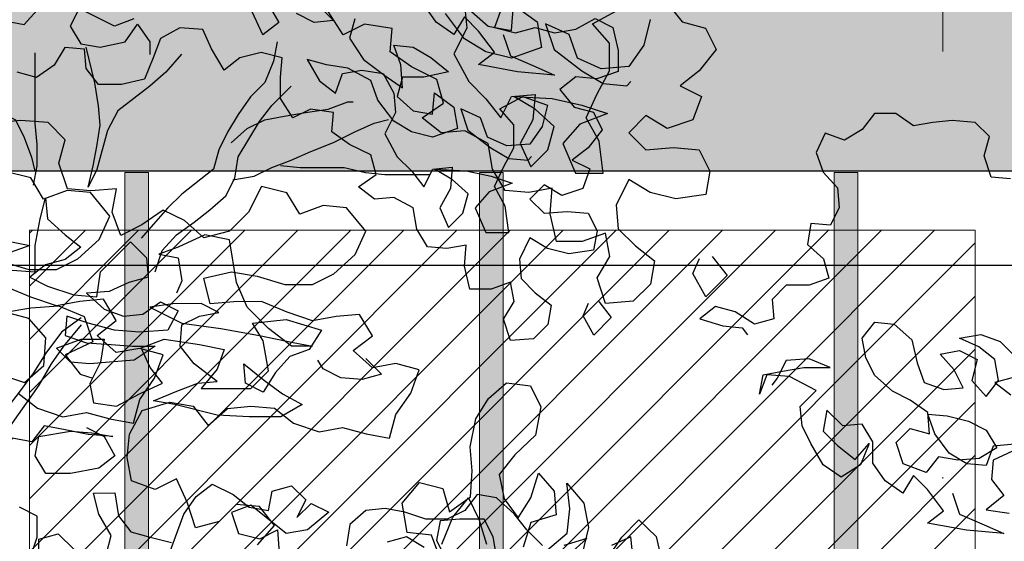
# Model space of a CAD drawing. Header units: centimetres. Extents: x 100159 to 737697, y -50084 to 234864.
# Tile 156 of 165: x 404108 to 404192, y -17531 to -17487. Entities that reach past the tile are written whole.
import ezdxf

# ---------------------------------------------------------------- set-up
doc = ezdxf.new("R2010")
doc.units = ezdxf.units.CM
doc.linetypes.add('ACAD_ISO10W100', pattern=[18, 12, -3, 0, -3])
doc.linetypes.add('CACHEX2', pattern=[19.05, 12.7, -6.35])
doc.layers.get('0').update_dxf_attribs({"lineweight": 5})
for name, color, linetype, lineweight in [('40', 8, 'CACHEX2', 5), ('DDL- MENUISERIES EXT', 8, 'Continuous', 5), ('DDL-HACHURES', 252, 'Continuous', 13), ('DDL-HACHURES POCHAGE', 252, 'Continuous', 5), ('DDL-HACHURES POCHAGE GRIS', 251, 'Continuous', 5), ('DDL-TRAIT AXES', 1, 'ACAD_ISO10W100', 5), ('DDL-TRAIT EPAIS', 7, 'Continuous', 5)]:
    doc.layers.add(name, color=color, linetype=linetype, lineweight=lineweight)
doc.layers.add('DDL- PAYSAGE', color=63, linetype='Continuous')
doc.layers.add('DDL-TRAIT FIN', color=8, linetype='Continuous')

# ---------------------------------------------------------------- blocks, each defined once
blk = doc.blocks.new('fenetre facade est self')
at = {"layer": 'DDL- MENUISERIES EXT', "lineweight": 5, "true_color": 0x7aafdf}
h = blk.add_hatch(dxfattribs=at)
h.set_pattern_fill('ANSI31', color=143, angle=-1e-14)
h.paths.add_polyline_path([(-2052.073, 3), (-2188.079, 3), (-2188.079, -349), (-2052.073, -349)])
h.paths.add_polyline_path([(-1962.073, 3), (-2042.073, 3), (-2042.073, -349), (-1962.073, -349)])
h.paths.add_polyline_path([(-1772.073, 3.142), (-1952.073, 3.142), (-1952.073, -349), (-1772.073, -349)])
h.paths.add_polyline_path([(-1682.073, 3.116), (-1762.073, 3.116), (-1762.073, -349), (-1682.073, -349)])
h.paths.add_polyline_path([(-1557.454, 3.116), (-1672.073, 3.116), (-1672.073, -349), (-1557.454, -349)])
h.paths.add_polyline_path([(-1455.454, 3), (-1547.454, 3), (-1547.454, -349), (-1455.454, -349)])
h.paths.add_polyline_path([(-1122.044, 3), (-1355.594, 3), (-1355.594, -349), (-1122.044, -349)])
h.paths.add_polyline_path([(-948.044, 3.142), (-1112.044, 3.142), (-1112.044, -349), (-948.044, -349)])
h.paths.add_polyline_path([(-747.044, 3.142), (-938.044, 3.142), (-938.044, -349), (-747.044, -349)])
h.paths.add_polyline_path([(-557.044, 3.213), (-737.044, 3.213), (-737.044, -349), (-557.044, -349)])
h.paths.add_polyline_path([(-467.044, 3.142), (-547.044, 3.142), (-547.044, -349), (-467.044, -349)])
h.paths.add_polyline_path([(-277.044, 3.142), (-457.044, 3.142), (-457.044, -349), (-277.044, -349)])
h.paths.add_polyline_path([(-64.589, 3.142), (-267.044, 3.142), (-267.044, -349), (-64.589, -349)])
at = {"linetype": 'Continuous'}
for points in [[(-1677.073, 8.116), (-1677.073, -353.858), (-1767.073, -353.858), (-1767.073, 8.116)], [(-1682.073, 3.116), (-1682.073, -348.858), (-1762.073, -348.858), (-1762.073, 3.116)]]:
    blk.add_lwpolyline(points, close=True, dxfattribs=at)
blk = doc.blocks.new('A$C640D435A')
for points in [[(1397.94, 5321.97), (1406.15, 5299.31), (1381.44, 5293.15), (1358.79, 5299.35), (1336.13, 5293.2), (1311.42, 5297.34), (1288.78, 5309.71), (1268.18, 5299.44), (1261.97, 5272.67), (1261.95, 5247.96), (1286.66, 5239.7), (1311.37, 5241.73), (1329.89, 5227.3), (1313.4, 5206.72), (1290.74, 5200.57), (1280.42, 5179.98), (1296.88, 5159.37), (1315.4, 5144.94), (1294.8, 5134.66), (1303.01, 5112), (1327.72, 5103.74), (1348.32, 5116.08), (1364.78, 5099.59), (1348.29, 5083.13), (1321.52, 5085.21), (1296.81, 5083.18), (1286.49, 5062.59), (1290.59, 5039.94), (1319.42, 5035.79), (1344.14, 5041.95), (1364.74, 5054.28), (1377.08, 5029.56), (1375, 5006.91), (1358.51, 4990.45), (1339.96, 4976.05), (1344.06, 4953.39), (1360.52, 4936.9), (1387.29, 4934.82), (1395.55, 4959.52), (1383.21, 4980.13), (1387.35, 5002.78), (1409.99, 4994.52), (1434.71, 4994.5), (1440.91, 5021.26), (1438.87, 5045.98), (1461.52, 5041.84), (1484.18, 5043.88), (1496.55, 5064.46), (1500.69, 5089.17), (1523.36, 5101.5), (1546.01, 5099.42), (1564.55, 5113.82), (1543.97, 5128.26), (1550.17, 5150.9), (1574.9, 5163.24), (1595.5, 5177.63), (1593.47, 5200.29), (1620.24, 5204.38), (1640.82, 5194.07), (1655.26, 5216.71), (1655.28, 5241.42), (1653.24, 5264.07), (1677.96, 5270.23), (1702.67, 5264.03), (1721.19, 5249.6), (1735.63, 5274.3), (1745.95, 5296.94), (1772.72, 5298.97), (1795.36, 5286.6), (1803.58, 5263.94), (1813.85, 5239.21), (1840.62, 5233.01), (1867.39, 5232.99), (1881.82, 5251.51), (1883.9, 5274.16), (1906.56, 5276.2), (1918.89, 5255.59), (1939.47, 5241.16), (1962.13, 5247.32)], [(1976.6, 5307.02), (1953.95, 5302.93), (1935.43, 5323.54)], [(1826.27, 5309.22), (1848.92, 5300.96), (1890.12, 5321.52), (1900.4, 5300.92), (1888.03, 5280.33), (1865.37, 5276.24), (1836.54, 5282.44), (1822.15, 5303.05), (1807.71, 5282.47), (1807.7, 5268.05)], [(1673.9, 5334.07), (1657.4, 5305.26), (1675.92, 5290.82), (1688.3, 5317.59)], [(1610.05, 5323.84), (1593.56, 5307.38), (1616.21, 5305.3), (1636.82, 5315.57)], [(1568.85, 5309.46), (1575.01, 5286.8), (1558.51, 5262.1), (1533.78, 5243.59), (1513.18, 5229.19), (1515.26, 5255.96), (1523.52, 5278.61), (1500.86, 5276.57), (1480.26, 5264.23), (1459.65, 5247.78), (1488.48, 5241.57), (1513.19, 5241.55), (1519.35, 5218.89), (1500.8, 5202.43), (1478.14, 5198.33), (1476.1, 5223.05), (1453.43, 5206.59), (1449.29, 5181.89), (1478.11, 5171.56), (1502.83, 5177.72), (1523.44, 5190.06), (1541.99, 5214.75), (1550.25, 5237.4), (1577.04, 5251.79), (1601.75, 5255.88), (1624.41, 5262.04), (1609.97, 5237.34), (1591.43, 5222.94), (1583.21, 5245.6), (1560.56, 5249.74), (1535.84, 5245.65), (1523.47, 5223.01), (1521.39, 5200.35), (1533.72, 5175.63), (1519.28, 5148.87), (1502.79, 5132.41), (1488.36, 5113.89), (1478.08, 5134.49), (1455.43, 5136.57), (1457.47, 5111.86), (1469.8, 5089.2), (1459.48, 5066.55), (1443.02, 5083.04), (1436.87, 5105.7), (1455.42, 5122.16), (1476.02, 5134.5), (1438.95, 5132.47), (1410.11, 5126.32), (1385.39, 5118.1), (1412.16, 5107.78), (1428.61, 5089.23), (1416.23, 5060.41), (1389.46, 5060.44), (1393.61, 5091.33), (1405.98, 5113.97), (1395.71, 5136.63), (1383.37, 5159.29), (1383.4, 5186.07), (1399.89, 5204.58), (1373.13, 5219.02), (1344.29, 5208.75), (1350.45, 5184.04), (1364.84, 5163.43), (1391.61, 5161.35), (1414.27, 5171.62), (1422.53, 5194.27), (1445.2, 5204.54), (1436.93, 5179.84), (1410.14, 5159.27), (1389.54, 5146.93), (1366.88, 5144.89), (1362.77, 5149.02)], [(1395.85, 5291.08), (1387.59, 5266.38), (1358.75, 5254.05), (1336.08, 5243.77), (1379.34, 5247.85), (1424.65, 5256.05), (1406.13, 5270.48), (1424.68, 5295.17), (1441.17, 5311.63), (1453.51, 5291.03), (1474.12, 5305.43), (1488.55, 5326.01)], [(1659.44, 5282.6), (1663.54, 5259.95), (1673.81, 5235.22), (1690.27, 5218.73), (1704.67, 5198.13), (1717.01, 5177.52), (1727.28, 5156.92), (1733.44, 5134.26), (1770.48, 5105.4), (1786.94, 5088.91), (1803.4, 5070.36), (1817.8, 5053.87)], [(1770.63, 5268.09), (1789.15, 5247.47), (1807.67, 5230.98), (1844.71, 5202.12), (1857.04, 5179.45), (1869.36, 5134.14), (1879.64, 5113.53), (1873.48, 5138.25), (1869.38, 5160.91), (1865.29, 5185.62), (1867.37, 5208.28), (1871.51, 5235.04), (1881.84, 5276.22)], [(1941.56, 5269.99), (1941.49, 5187.61), (1939.4, 5162.9), (1939.38, 5138.19), (1943.48, 5115.53)], [(2019.81, 5267.86), (2013.61, 5241.09), (2007.41, 5218.44), (1984.74, 5201.99), (1964.14, 5191.71), (1953.83, 5171.13), (1945.57, 5148.48), (1941.43, 5132.01)], [(1801.29, 5014.76), (1793.08, 5039.48), (1776.62, 5058.03), (1756.04, 5072.46), (1737.52, 5086.89), (1719, 5103.38), (1708.72, 5123.99), (1704.62, 5148.7), (1679.95, 5189.91), (1665.55, 5208.46), (1642.92, 5231.13)], [(1712.88, 5165.17), (1694.36, 5181.66), (1673.77, 5191.98), (1651.12, 5196.12), (1626.41, 5200.26), (1599.65, 5204.4), (1577, 5212.66), (1570.82, 5212.67)], [(804.69, 5122.97), (827.34, 5125.01), (835.6, 5149.71), (829.44, 5172.37), (845.93, 5188.83), (872.71, 5190.87), (895.36, 5188.79), (918.01, 5184.65), (938.62, 5199.04), (963.33, 5199.02), (977.73, 5180.47), (998.31, 5168.1), (1020.97, 5176.32), (1031.24, 5153.65), (1022.99, 5131.01), (1006.49, 5112.49), (1004.41, 5089.84), (1014.69, 5069.24), (1037.35, 5071.27), (1041.44, 5046.56), (1022.89, 5030.1), (1016.7, 5007.45), (1039.34, 4999.19), (1066.11, 4999.17), (1082.57, 4982.68), (1080.49, 4960.03), (1103.14, 4953.83), (1125.81, 4968.22), (1148.46, 4974.38), (1166.99, 4959.95), (1140.21, 4951.74), (1117.55, 4949.7), (1111.37, 4941.47)], [(1710.78, 5121.93), (1686.07, 5126.07), (1665.48, 5136.38), (1642.84, 5144.64), (1620.2, 5154.96), (1593.43, 5165.28), (1568.73, 5177.66), (1546.09, 5187.98), (1529.62, 5192.11)], [(1988.73, 5053.71), (1947.53, 5045.51), (1970.18, 5037.25)], [(1968.1, 5016.66), (1941.33, 5014.63), (1941.36, 5045.52), (1935.21, 5076.41), (1929.05, 5101.13), (1926.97, 5076.42), (1906.36, 5057.91), (1887.81, 5043.51), (1906.33, 5029.08), (1928.98, 5022.88), (1947.5, 5008.44), (1926.9, 4998.17), (1896, 4987.9), (1869.22, 4985.86), (1865.13, 5014.7), (1830.15, 5049.74), (1811.6, 5031.22), (1809.52, 5008.57), (1832.17, 5002.37), (1854.81, 4992.05), (1881.58, 4989.97), (1860.97, 4971.45), (1838.31, 4963.24), (1815.66, 4965.32), (1795.08, 4979.75), (1774.48, 4969.47), (1786.81, 4946.81), (1819.76, 4944.72), (1848.59, 4946.75), (1879.49, 4954.96), (1904.21, 4963.18), (1906.25, 4940.52), (1881.53, 4932.31), (1852.7, 4930.28), (1827.98, 4928.24), (1801.21, 4928.26), (1825.91, 4911.77), (1854.74, 4909.68), (1877.39, 4907.6), (1900.04, 4909.64), (1916.53, 4926.1), (1887.71, 4936.42), (1860.94, 4936.45), (1865.03, 4909.67), (1877.37, 4884.95), (1873.23, 4862.3), (1846.45, 4858.2), (1819.69, 4872.64), (1792.93, 4885.02), (1807.37, 4903.54), (1817.68, 4926.19), (1790.92, 4936.51), (1749.73, 4930.37), (1720.89, 4924.22), (1729.11, 4901.56), (1747.62, 4878.89), (1689.96, 4878.94), (1669.39, 4899.55), (1675.6, 4934.56), (1687.97, 4955.14), (1648.85, 4959.29), (1607.65, 4946.97), (1622.04, 4924.31), (1644.69, 4916.05), (1661.15, 4897.5), (1675.54, 4874.83), (1696.14, 4885.11), (1698.22, 4907.76), (1675.55, 4889.25), (1652.89, 4872.8), (1630.22, 4860.46), (1654.92, 4846.02), (1691.99, 4845.99), (1729.06, 4848.01), (1778.5, 4860.32), (1803.21, 4864.42), (1774.39, 4876.8), (1751.75, 4885.06), (1729.1, 4887.14), (1755.89, 4907.71), (1772.38, 4928.29), (1770.34, 4953), (1749.76, 4963.32), (1727.11, 4967.46), (1747.71, 4977.74), (1780.66, 4977.71), (1807.43, 4973.56), (1770.35, 4955.06), (1725.03, 4948.93), (1679.72, 4940.73), (1640.59, 4932.53), (1617.93, 4928.43), (1642.64, 4928.41), (1669.43, 4948.98), (1694.17, 4973.67), (1706.55, 5002.49), (1714.83, 5051.9), (1743.67, 5058.06), (1774.55, 5043.61), (1797.19, 5035.35), (1774.53, 5031.26), (1770.39, 5004.49), (1776.56, 4990.07)], [(1655.19, 5138.45), (1632.53, 5136.41), (1581.05, 5136.46), (1556.33, 5130.3), (1533.68, 5128.27), (1482.19, 5128.31)], [(802.34, 4805.83), (824.98, 4795.51), (827.02, 4772.86), (812.59, 4754.34), (833.17, 4737.84), (806.39, 4733.75)], [(800.29, 4814.07), (825, 4811.99), (833.21, 4789.33), (855.87, 4791.37), (876.47, 4803.7), (892.97, 4826.34), (901.23, 4848.99), (878.57, 4846.95), (853.85, 4840.79), (833.25, 4830.52), (820.88, 4809.93), (841.46, 4797.56), (866.17, 4795.48), (888.82, 4799.57), (903.22, 4781.03), (930, 4791.3), (938.26, 4816), (921.8, 4832.49), (899.15, 4826.34), (901.23, 4851.05), (921.83, 4865.44), (942.44, 4875.72), (963.05, 4894.24), (973.36, 4914.82), (977.5, 4937.47), (963.11, 4956.02), (940.45, 4953.98), (919.84, 4935.46), (913.64, 4908.7), (905.38, 4886.05), (882.72, 4877.84), (860.07, 4879.92), (870.38, 4900.5), (886.87, 4919.02), (864.23, 4923.16), (843.62, 4912.88), (849.78, 4888.16), (833.29, 4869.64), (818.89, 4888.19), (823.03, 4912.9), (841.58, 4927.3), (864.24, 4937.57), (839.53, 4941.72), (816.87, 4933.5), (798.32, 4914.98)], [(800.36, 4892.33), (823, 4886.13), (804.46, 4871.73)], [(1284.36, 4980.22), (1269.93, 4961.7), (1290.5, 4941.09), (1302.88, 4963.73), (1296.71, 4978.15)], [(1887.73, 4961.13), (1910.37, 4944.64), (1928.88, 4919.91), (1943.28, 4897.24), (1959.73, 4874.57), (1974.13, 4856.03), (1984.41, 4833.36), (1994.68, 4808.64), (2002.9, 4785.98), (2004.95, 4781.86)], [(1887.73, 4952.9), (1908.3, 4928.16), (1922.69, 4907.56), (1937.09, 4882.83), (1980.28, 4821.01), (1992.61, 4800.41), (2002.89, 4779.8), (2002.89, 4777.75)], [(872.58, 4757.25), (864.32, 4732.55), (835.48, 4720.22), (812.82, 4709.94), (856.07, 4714.02), (901.38, 4722.22), (882.86, 4736.65), (901.42, 4761.35), (917.91, 4777.81), (930.25, 4757.2), (950.85, 4771.6), (965.29, 4792.18), (965.31, 4816.89), (977.68, 4837.47), (1000.34, 4835.39), (1018.89, 4853.91), (1022.98, 4829.19), (1006.49, 4812.73), (985.88, 4796.28), (969.43, 4814.83), (979.7, 4790.11), (1002.34, 4775.67), (1022.95, 4790.07), (1037.39, 4814.77), (1047.7, 4835.35), (1049.78, 4858), (1031.26, 4876.55), (1062.17, 4893), (1088.94, 4895.03), (1097.16, 4872.37), (1093.06, 4895.03), (1070.41, 4899.17), (1045.7, 4903.31), (1014.81, 4903.34), (1039.54, 4913.61), (1066.31, 4911.53), (1076.58, 4890.93), (1082.75, 4882.68)], [(1556.13, 4914.07), (1537.58, 4895.55), (1560.23, 4889.36), (1584.94, 4891.39), (1605.55, 4901.67), (1611.74, 4911.96)], [(180.98, 4398.17), (164.49, 4377.59), (141.83, 4371.43), (131.51, 4350.85), (147.97, 4330.24), (166.49, 4315.81), (145.89, 4305.53), (154.11, 4282.87), (178.81, 4274.61), (199.42, 4286.94), (215.88, 4270.45), (199.39, 4253.99), (172.62, 4256.08), (147.9, 4254.04), (137.59, 4233.46), (141.68, 4210.8), (170.51, 4206.66), (195.23, 4212.81), (215.83, 4225.15), (228.17, 4200.42), (226.09, 4177.77), (209.6, 4161.31), (191.05, 4146.92), (195.15, 4124.26), (211.61, 4107.77), (238.38, 4105.68), (246.64, 4130.39), (234.3, 4150.99), (238.44, 4173.64), (261.08, 4165.39), (285.8, 4165.36), (292, 4192.13), (289.96, 4216.84), (312.61, 4212.7), (335.27, 4214.74), (347.64, 4235.32), (351.78, 4260.03), (374.45, 4272.37), (397.1, 4270.29), (415.65, 4284.69), (395.07, 4299.12), (401.26, 4321.77), (425.99, 4334.1), (446.59, 4348.5), (444.56, 4371.15), (471.33, 4375.25), (491.92, 4364.93), (506.35, 4387.57)], [(1881.44, 4833.46), (1860.84, 4823.18), (1848.46, 4800.54), (1866.98, 4786.11), (1899.92, 4779.9), (1928.76, 4779.87), (1941.13, 4800.45), (1937.03, 4823.11), (1899.97, 4829.32), (1875.26, 4827.29), (1850.54, 4823.19), (1879.37, 4825.22), (1908.21, 4831.38), (1930.87, 4835.47), (1945.26, 4816.93), (1967.92, 4821.02), (1978.2, 4798.36), (2009.08, 4792.15), (2031.74, 4798.31), (2035.86, 4800.37)], [(1244.96, 4683.71), (1247.04, 4706.36), (1269.68, 4696.04)], [(1403.53, 4683.56), (1407.67, 4706.21), (1417.99, 4726.8), (1446.82, 4726.77), (1469.47, 4724.69), (1473.57, 4702.03), (1463.25, 4681.45)], [(1487.97, 4693.78), (1508.58, 4706.12), (1531.23, 4699.92)], [(1319.1, 4685.7), (1298.52, 4704.25), (1325.29, 4695.99)], [(1350, 4695.97), (1368.55, 4714.49), (1382.98, 4733.01), (1403.59, 4751.52), (1426.25, 4755.62), (1440.65, 4737.07), (1461.23, 4726.76), (1485.94, 4726.73), (1510.66, 4734.95), (1533.32, 4739.05), (1555.97, 4736.97), (1574.49, 4720.48), (1578.59, 4695.76)], [(1936.9, 4678.96), (1936.92, 4703.67), (1914.28, 4709.87), (1895.73, 4691.35)], [(1858.65, 4685.21), (1852.49, 4707.86), (1866.93, 4732.56), (1873.13, 4757.27), (1848.42, 4757.29), (1844.28, 4730.52), (1829.84, 4712), (1807.19, 4705.85), (1782.47, 4699.69)], [(1784.52, 4687.33), (1768.08, 4732.65), (1753.69, 4753.26), (1735.16, 4767.69), (1710.44, 4755.36), (1691.89, 4740.96), (1669.24, 4736.86), (1665.14, 4759.52), (1642.49, 4765.72), (1626, 4749.26), (1636.28, 4728.66), (1619.82, 4745.15), (1599.22, 4734.87), (1623.91, 4714.25), (1648.62, 4710.11), (1689.84, 4743.02), (1712.48, 4734.76), (1704.22, 4710.06), (1679.5, 4703.9), (1658.92, 4714.22), (1656.84, 4687.45)], [(1973.97, 4680.98), (1949.25, 4674.83), (1938.98, 4705.73), (1939.01, 4730.44), (1959.61, 4740.72)], [(370.44, 4389.76), (351.89, 4373.3), (329.23, 4369.2), (327.19, 4393.91), (304.53, 4377.46), (300.38, 4352.75), (329.21, 4342.43), (353.92, 4348.58), (374.53, 4360.92), (393.09, 4385.62)], [(374.56, 4393.87), (372.48, 4371.22), (384.81, 4346.5), (370.37, 4319.74), (353.88, 4303.28), (339.45, 4284.76), (329.17, 4305.36), (306.52, 4307.44), (308.56, 4282.73), (320.89, 4260.06), (310.58, 4237.42), (294.12, 4253.91), (287.96, 4276.57), (306.51, 4293.02), (327.11, 4305.36), (290.04, 4303.34), (261.21, 4297.18), (236.49, 4288.97), (263.25, 4278.65), (279.71, 4260.1), (267.32, 4231.28), (240.55, 4231.3), (244.7, 4262.19), (257.08, 4284.83), (246.8, 4307.49), (234.46, 4330.16), (234.49, 4356.93), (250.98, 4375.45), (224.22, 4389.89)], [(195.38, 4379.62), (201.54, 4354.9), (215.93, 4334.29), (242.7, 4332.21), (265.37, 4342.49), (273.62, 4365.13), (296.29, 4375.41), (288.03, 4350.7), (261.24, 4330.13), (240.63, 4317.8), (217.98, 4315.76), (213.86, 4319.88)], [(805.71, 4018.94), (787.16, 4004.54), (762.44, 3996.32), (739.79, 4000.46), (717.13, 3994.31), (694.48, 3990.21), (688.32, 4012.87), (673.92, 4033.47), (665.71, 4056.13), (688.36, 4062.29), (711.01, 4058.15), (729.56, 4074.61), (711.04, 4089.04), (723.42, 4109.62), (746.07, 4107.54), (768.72, 4103.4), (793.44, 4111.62), (818.16, 4121.89)], [(822.3, 4146.6), (795.52, 4138.39), (768.75, 4138.41), (748.16, 4148.73), (727.59, 4167.28), (717.31, 4189.94), (735.87, 4212.58), (758.52, 4214.62), (781.17, 4206.36), (793.54, 4226.94), (818.26, 4233.1)], [(574.66, 3872.59), (558.2, 3891.14), (572.63, 3909.66), (595.29, 3911.7), (611.75, 3895.21), (634.39, 3889.01), (642.65, 3913.72), (652.97, 3936.36), (673.55, 3926.04), (696.21, 3934.26), (700.35, 3956.91), (698.32, 3979.57), (685.98, 4002.23), (659.22, 4010.49), (636.56, 4006.39), (622.13, 3987.87), (603.61, 4004.36), (580.96, 4006.44), (558.3, 4004.41), (539.75, 3990.01), (515.03, 3981.79), (492.39, 3985.93), (469.73, 3979.77), (447.07, 3975.68), (440.91, 3998.34), (426.52, 4018.94), (418.3, 4041.6), (440.96, 4047.76), (463.61, 4043.62), (482.16, 4060.08), (463.64, 4074.51), (476.01, 4095.09), (498.66, 4093.01), (521.31, 4088.87), (546.03, 4097.09), (570.75, 4107.36), (597.52, 4107.34), (620.17, 4105.26), (626.38, 4129.96), (599.61, 4136.17), (574.89, 4132.07), (548.11, 4123.86), (521.34, 4123.88), (500.76, 4134.2), (480.18, 4152.75), (469.91, 4175.41), (488.46, 4198.05), (511.12, 4200.09), (533.76, 4191.83), (546.14, 4212.41), (570.85, 4218.57), (583.19, 4193.84), (601.7, 4175.29), (626.41, 4169.09), (644.96, 4185.55), (665.56, 4195.83), (686.14, 4181.39), (706.73, 4171.08), (714.99, 4193.72), (710.89, 4216.38), (735.6, 4214.3), (758.25, 4216.34), (766.51, 4241.04), (760.36, 4263.7), (776.85, 4280.16), (803.62, 4282.19), (826.27, 4280.11)], [(135.45, 4151.08), (121.02, 4132.56), (141.59, 4111.95), (153.97, 4134.59), (147.81, 4149.01)], [(824.26, 4037.45), (799.54, 4029.24), (781.02, 4045.73), (778.99, 4072.5), (795.48, 4091.02), (818.14, 4097.18), (793.43, 4101.32), (766.66, 4103.41), (741.94, 4093.13), (733.68, 4068.43), (760.44, 4056.05), (746, 4037.53), (733.64, 4033.42)], [(396.68, 3873.4), (385.8, 3899.21), (370.67, 3917.97), (360.72, 3897.52), (353.24, 3873.17)], [(398.41, 3860.33), (406.59, 3881.85), (429.91, 3884.62), (434.93, 3912.86), (418.03, 3932.68), (395.41, 3927.09), (388.99, 3904.5), (368.9, 3919.04), (367.2, 3944.12), (369.03, 3967.07), (363.81, 3994.28), (351.5, 4013.74), (334.23, 4028.97), (310.92, 4026.21), (300.97, 4005.75), (306.2, 3978.54), (325.92, 3959.42), (341.06, 3940.66), (336.4, 3917.01), (322.93, 3898.68), (310.63, 3918.14), (303.27, 3941.82), (288.04, 3924.55), (286.21, 3901.6), (310.56, 3894.12), (317.91, 3870.44)], [(294.6, 3867.67), (275.57, 3883.97), (272.81, 3907.29), (275.7, 3932), (259.4, 3912.98), (254.75, 3889.33), (261.03, 3863.88)], [(236.65, 3859.35), (222.58, 3879.88), (206.38, 3896.87), (189.38, 3880.67), (183.66, 3855.26)]]:
    blk.add_lwpolyline(points)
blk = doc.blocks.new('veget facade ouest self')
at = {"layer": 'DDL- PAYSAGE', "rotation": 270}
for p, xscale, yscale, zscale in [((-8.842, -538.625), -0.08759222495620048, 0.08759222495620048, 0.08759222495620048), ((-10.696, -610.447), -0.07261483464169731, 0.07261483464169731, 0.07261483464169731)]:
    blk.add_blockref('A$C640D435A', p, dxfattribs=dict(at, xscale=xscale, yscale=yscale, zscale=zscale))
blk = doc.blocks.new('*U184')
h = blk.add_hatch(color=256)
h.dxf.hatch_style = 1
h.paths.add_polyline_path([(-180.929, 0.997), (-180.929, -1.003), (180.929, -0.997), (180.929, 1.003)])
at = {"layer": 'DDL-TRAIT EPAIS'}
blk.add_lwpolyline([(-180.929, 0.997), (-180.929, -1.003), (180.929, -0.997), (180.929, 1.003)], close=True, dxfattribs=at)
blk = doc.blocks.new('*U185')
at = {"color": 0, "linetype": 'ByBlock', "lineweight": -2, "transparency": 16777216}
for p in [(0, -480), (0, -510), (0, -540)]:
    blk.add_blockref('*U184', p, dxfattribs=at)

msp = doc.modelspace()

# ---------------------------------------------------------------- hatches: boundary and pattern name
at = {"layer": 'DDL-HACHURES'}
h = msp.add_hatch(dxfattribs=at)
h.set_pattern_fill('ANSI31', color=256, scale=5, angle=180)
h.set_pattern_definition([(315, (487101.846, -21236.112), (11.2253202, 11.2253202), [])])
edge = h.paths.add_edge_path()
edge.add_line((428241.223, -20411.342), (430732.326, -20411.377))
edge.add_line((430732.326, -20411.377), (430732.469, -20542.781))
edge.add_line((430732.469, -20542.781), (430771.842, -20569.512))
edge.add_line((430771.842, -20569.512), (430771.842, -20447.377))
edge.add_line((430771.842, -20447.377), (431572.594, -20447.377))
edge.add_line((431572.594, -20447.377), (431572.594, -20557.358))
edge.add_line((431572.594, -20557.358), (431592.594, -20570.936))
edge.add_line((431592.594, -20570.936), (431592.594, -20447.377))
edge.add_line((431592.594, -20447.377), (431852.489, -20447.377))
edge.add_line((431852.489, -20447.377), (431852.489, -20557.286))
edge.add_line((431852.489, -20557.286), (431872.594, -20570.512))
edge.add_line((431872.594, -20570.512), (431872.594, -20447.377))
edge.add_line((431872.594, -20447.377), (432672.944, -20447.377))
edge.add_line((432672.944, -20447.377), (432672.944, -20556.215))
edge.add_line((432672.944, -20556.215), (432712.53, -20583.09))
edge.add_line((432712.53, -20583.09), (432712.53, -20413.377))
edge.add_line((432712.53, -20413.377), (432730.53, -20413.377))
edge.add_line((432730.53, -20413.377), (432730.53, -20431.377))
edge.add_line((432730.53, -20431.377), (432952.464, -20432.308))
edge.add_line((432952.464, -20432.308), (432952.464, -20471.377))
edge.add_line((432952.464, -20471.377), (432972.464, -20471.377))
edge.add_line((432972.464, -20471.377), (432972.464, -20431.377))
edge.add_line((432972.464, -20431.377), (433251.467, -20430.076))
edge.add_line((433251.467, -20430.076), (433251.467, -20605.165))
edge.add_line((433251.467, -20605.165), (433271.467, -20596.83))
edge.add_line((433271.467, -20596.83), (433271.467, -20431.377))
edge.add_line((433271.467, -20431.377), (433772.53, -20431.377))
edge.add_line((433772.53, -20431.377), (433772.53, -20596.83))
edge.add_line((433772.53, -20596.83), (433792.53, -20603.864))
edge.add_line((433792.53, -20603.864), (433792.53, -20431.377))
edge.add_line((433792.53, -20431.377), (433812.532, -20431.377))
edge.add_line((433812.532, -20431.377), (433812.532, -20471.377))
edge.add_line((433812.532, -20471.377), (433832.532, -20471.377))
edge.add_line((433832.532, -20471.377), (433832.532, -20411.377))
edge.add_line((433832.532, -20411.377), (434044.531, -20411.377))
edge.add_line((434044.531, -20411.377), (434044.531, -20426.377))
edge.add_line((434044.531, -20426.377), (435404.807, -20480.764))
edge.add_line((435404.807, -20480.764), (435404.807, -20469.769))
edge.add_line((435404.807, -20469.769), (435547.248, -20477.825))
edge.add_line((435547.248, -20477.825), (435546.926, -20489.675))
edge.add_line((435546.926, -20489.675), (437193.368, -20551.115))
edge.add_line((437193.368, -20551.115), (437732.1, -20616.411))
edge.add_line((437732.1, -20616.411), (437732.1, -20631.411))
edge.add_line((437732.1, -20631.411), (438339.416, -20630.913))
edge.add_line((438339.416, -20630.913), (438339.416, -20615.913))
edge.add_line((438339.416, -20615.913), (438805.023, -20610.193))
edge.add_line((438805.023, -20610.193), (438811.747, -21068.427))
edge.add_line((438811.747, -21068.427), (421995.953, -21014.17))
edge.add_line((421995.953, -21014.17), (423667.654, -20634.342))
edge.add_arc((423727.96, -20641.842), 60.77, 172.91073, 187.08927)
edge.add_arc((424337.298, -76079283.802), 76058634.463, 89.99949554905, 90.00050445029, ccw=False)
edge.add_line((425006.944, -20649.342), (425006.944, -20612.039))
edge.add_line((425006.944, -20612.039), (425953.543, -20512.039))
edge.add_line((425953.543, -20512.039), (428241.223, -20411.342))
at = {"layer": 'DDL-HACHURES POCHAGE'}
h = msp.add_hatch(dxfattribs=at)
h.set_pattern_fill('DOTS', color=256, scale=5, angle=270)
h.set_pattern_definition([(180, (437168.533, -66134.466), (-3.96875, -7.9375), [0, -7.9375])])
h.paths.add_polyline_path([(405971.233, -17499.587), (405971.233, -17123.587), (403518.421, -17123.587), (403518.421, -17499.587)])

# ---------------------------------------------------------------- linework, layer by layer
at = {"layer": '40', "linetype": 'Continuous'}
msp.add_lwpolyline([(405675.234, -17499.587), (403637.204, -17499.587)], dxfattribs=at)
msp.add_lwpolyline([(403637.204, -17861.587), (403637.204, -17499.587), (405675.234, -17499.587), (405675.234, -17861.587)], close=True, dxfattribs=at)
at = {"layer": 'DDL-TRAIT AXES', "ltscale": 12}
msp.add_lwpolyline([(404186.456, -18570), (404186.456, -16340.275)], dxfattribs=at)
at = {"layer": 'DDL-TRAIT FIN'}
msp.add_lwpolyline([(405871.251, -17499.587), (405871.251, -17507.587), (401348.523, -17507.587), (401348.523, -17499.587)], close=True, dxfattribs=at)

# ---------------------------------------------------------------- block references
at = {"rotation": 90}
msp.add_blockref('*U185', (403638.256, -17680.658), dxfattribs=at)
at = {"layer": 'DDL-HACHURES', "color": 254}
msp.add_blockref('fenetre facade est self', (405871.251, -17507.729), dxfattribs=at)
at = {"layer": 'DDL-HACHURES POCHAGE GRIS', "rotation": 90}
msp.add_blockref('veget facade ouest self', (403640.179, -17861.587), dxfattribs=at)

doc.saveas('drawing.dxf')
